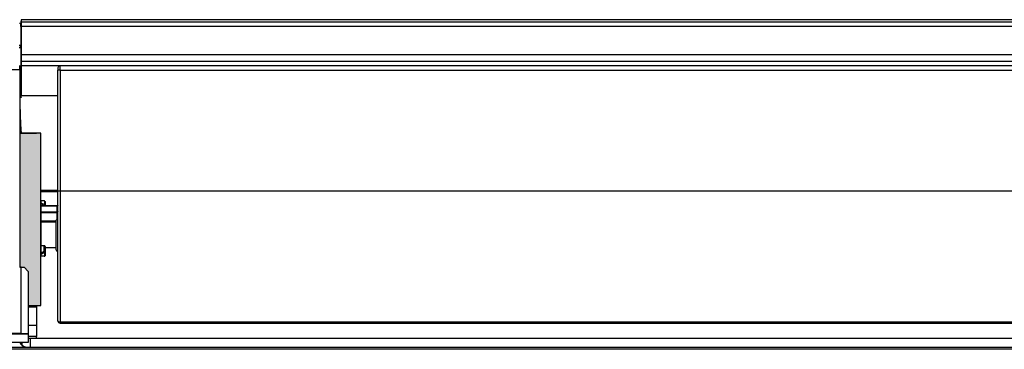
# Model space of a CAD drawing. Header units: millimetres. Extents: x 70863 to 97198, y -18528 to 3008.
# Tile 128 of 148: x 87262 to 87286, y -6591 to -6583. Entities that reach past the tile are written whole.
import ezdxf

# ---------------------------------------------------------------- set-up
doc = ezdxf.new("R2010")
doc.units = ezdxf.units.MM
doc.layers.add('wod-kan-hvac', color=3, linetype='Continuous')

# ---------------------------------------------------------------- blocks, each defined once
blk = doc.blocks.new('PY3_panel')
at = {"linetype": 'ByBlock'}
blk.add_hatch(color=0, dxfattribs=at).paths.add_polyline_path([(132.49, 579.23), (133.5, 579.23), (134.52, 578.2), (134.52, 570.1), (137.47, 570.1), (137.47, 581.81), (137.47, 594.99), (137.47, 611.1), (136.45, 611.1), (132.49, 611.1)], flags=0)
at = {"color": 0, "linetype": 'ByBlock', "lineweight": 25}
for p, q in [((132.39, 637.29), (132.76, 637.29)), ((132.86, 638.11), (132.76, 637.53)), ((132.86, 637.52), (132.76, 637.53)), ((132.86, 638.11), (132.86, 637.52)), ((515.15, 638.11), (132.86, 638.11)), ((132.86, 637.52), (132.86, 636.49)), ((515.15, 637.52), (132.86, 637.52)), ((132.75, 636.49), (132.75, 631.96)), ((132.86, 636.49), (132.75, 636.49)), ((132.86, 636.49), (132.86, 629.73)), ((515.15, 636.49), (132.86, 636.49)), ((132.75, 631.96), (132.31, 631.96)), ((132.31, 631.93), (132.77, 631.93)), ((132.77, 631.42), (132.31, 631.42)), ((132.77, 631.93), (132.75, 631.96)), ((132.77, 631.42), (132.77, 629.73)), ((132.77, 629.73), (132.72, 628.15)), ((132.86, 628.15), (132.72, 628.15)), ((132.77, 629.73), (132.86, 629.73)), ((132.86, 629.73), (132.86, 628.15)), ((515.15, 629.73), (132.86, 629.73)), ((132.86, 628.15), (132.86, 627.16)), ((515.15, 628.15), (132.86, 628.15)), ((132.49, 626.19), (15.64, 626.19)), ((132.49, 626.19), (132.49, 579.23)), ((132.71, 626.52), (132.85, 627.16)), ((132.71, 626.52), (132.71, 619.87)), ((132.86, 627.16), (132.85, 627.16)), ((132.86, 627.16), (132.86, 620.03)), ((515.15, 627.16), (132.86, 627.16)), ((141.57, 626.63), (141.57, 626.12)), ((141.57, 597.3), (141.57, 626.12)), ((142.08, 626.12), (141.57, 626.12)), ((142.08, 626.12), (142.08, 627.14)), ((505.92, 627.14), (142.08, 627.14)), ((142.08, 626.12), (142.08, 597.3)), ((142.08, 626.12), (505.92, 626.12)), ((132.49, 619.87), (132.71, 619.87)), ((132.86, 619.57), (132.51, 619.57)), ((132.71, 619.87), (132.86, 619.57)), ((141.57, 620.03), (132.86, 620.03)), ((132.49, 611.1), (136.45, 611.1)), ((132.79, 611.36), (132.79, 611.1)), ((141.57, 597.49), (137.47, 597.49)), ((141.57, 597.17), (137.47, 597.17)), ((142.08, 597.3), (141.57, 597.3)), ((141.57, 566.46), (141.57, 597.3)), ((505.92, 597.3), (142.08, 597.3)), ((142.08, 597.3), (142.08, 566.15)), ((137.47, 594.99), (137.47, 581.81)), ((138.29, 594.99), (137.47, 594.99)), ((138.44, 594.04), (138.44, 594.93)), ((138.5, 594.78), (138.5, 593.94)), ((137.9, 594), (137.47, 594.15)), ((137.9, 594), (137.47, 593.99)), ((141.37, 593.84), (137.47, 593.79)), ((139.32, 593.74), (137.47, 593.72)), ((137.47, 592.4), (141.37, 592.39)), ((138.25, 593.8), (137.9, 594)), ((138.5, 593.94), (138.5, 593.8)), ((140.96, 593.76), (139.32, 593.74)), ((141.37, 593.77), (140.96, 593.76)), ((141.37, 592.39), (141.37, 593.77)), ((141.41, 593.77), (141.37, 593.77)), ((141.41, 592.39), (141.37, 592.39)), ((141.45, 593.78), (141.41, 593.77)), ((141.45, 592.4), (141.41, 592.39)), ((141.47, 593.87), (141.43, 593.85)), ((141.48, 593.79), (141.45, 593.78)), ((141.48, 592.41), (141.45, 592.4)), ((141.51, 593.81), (141.48, 593.79)), ((141.51, 592.42), (141.48, 592.41)), ((141.54, 593.83), (141.51, 593.81)), ((141.54, 592.44), (141.51, 592.42)), ((141.56, 593.85), (141.54, 593.83)), ((141.56, 592.45), (141.54, 592.44)), ((141.57, 593.87), (141.56, 593.85)), ((141.57, 592.47), (141.56, 592.45)), ((141.57, 593.9), (141.57, 593.87)), ((141.57, 592.49), (141.57, 592.47)), ((141.37, 592.12), (137.47, 592.13)), ((141.16, 583.37), (141.16, 590.39)), ((141.37, 590.63), (141.37, 592.12)), ((139.11, 589.95), (137.47, 589.96)), ((140.75, 589.94), (139.11, 589.95)), ((141.16, 589.94), (140.75, 589.94)), ((141.57, 587.61), (141.53, 587.61)), ((141.57, 587.42), (141.53, 587.42)), ((141.53, 586.01), (141.57, 586.01)), ((138.29, 584.33), (137.47, 584.34)), ((138.29, 584.3), (137.47, 584.3)), ((137.9, 582.8), (138.29, 583.03)), ((138.29, 583.03), (138.29, 584.3)), ((138.5, 584.13), (138.5, 582.86)), ((138.5, 583.91), (141.16, 583.89)), ((141.17, 583.28), (141.16, 583.37)), ((141.18, 583.25), (141.17, 583.28)), ((137.47, 582.81), (137.9, 582.8)), ((138.29, 581.82), (137.47, 581.81)), ((138.44, 581.88), (138.44, 582.76)), ((138.5, 582.86), (138.5, 582.02)), ((132.81, 579.23), (132.49, 579.23)), ((132.81, 563.43), (132.81, 579.23)), ((132.81, 579.23), (133.5, 579.23)), ((133.5, 579.23), (134.52, 578.2)), ((134.52, 578.2), (134.52, 563.37)), ((136.45, 569.74), (134.52, 569.74)), ((136.45, 570.1), (136.45, 569.74)), ((136.45, 569.74), (136.45, 565.34)), ((136.45, 565.34), (134.52, 565.34)), ((136.45, 565.34), (136.45, 562.76)), ((141.58, 566.4), (141.57, 566.46)), ((141.61, 566.34), (141.58, 566.4)), ((141.66, 566.28), (141.61, 566.34)), ((141.72, 566.24), (141.66, 566.28)), ((141.8, 566.2), (141.72, 566.24)), ((141.89, 566.17), (141.8, 566.2)), ((141.98, 566.15), (141.89, 566.17)), ((142.08, 566.15), (141.98, 566.15)), ((505.92, 566.15), (142.08, 566.15)), ((142.08, 565.94), (142.08, 566.15)), ((142.08, 565.94), (505.92, 565.94)), ((132.81, 563.43), (81.61, 563.43)), ((134.49, 563.29), (81.61, 563.29)), ((134.52, 563.37), (132.81, 563.43)), ((134.52, 563.37), (134.49, 563.29)), ((134.49, 563.29), (134.49, 561.34)), ((136.45, 562.76), (134.49, 562.76)), ((512.98, 562.27), (135.03, 562.27)), ((135.03, 560.22), (135.03, 562.27)), ((136.45, 562.27), (136.45, 562.76)), ((84.69, 560.22), (563.32, 560.22)), ((84.71, 560.2), (563.3, 560.2)), ((563.3, 559.69), (84.71, 559.69)), ((134.49, 561.34), (129.7, 561.34)), ((134.47, 561.29), (129.88, 561.29)), ((132.9, 561.29), (132.9, 560.78)), ((132.98, 561.29), (132.98, 560.71)), ((134.47, 561.29), (134.49, 561.34))]:
    blk.add_line(p, q, dxfattribs=at)
at = {"color": 0, "linetype": 'ByBlock'}
for p, q in [((137.47, 611.1), (132.49, 611.1)), ((132.49, 611.1), (132.49, 579.23)), ((137.47, 611.1), (132.49, 611.1)), ((132.49, 611.1), (132.49, 579.23)), ((137.47, 570.1), (137.47, 611.1)), ((137.47, 570.1), (137.47, 611.1)), ((132.49, 579.23), (133.5, 579.23)), ((132.49, 579.23), (133.5, 579.23)), ((133.5, 579.23), (134.52, 578.2)), ((133.5, 579.23), (134.52, 578.2)), ((134.52, 578.2), (134.52, 570.1)), ((134.52, 578.2), (134.52, 570.1)), ((134.52, 570.1), (137.47, 570.1)), ((134.52, 570.1), (137.47, 570.1))]:
    blk.add_line(p, q, dxfattribs=at)
at = {"color": 0, "linetype": 'ByBlock', "lineweight": 25}
for centre, radius, start, end in [((142.08, 626.63), 0.512, 90, 180), ((137.74, 594.26), 0.305, 302.0351, 1.7731), ((138.13, 594.03), 0.303, 309.6214, 2.2679), ((138.33, 593.95), 0.167, 294.5143, 356.98), ((138.37, 593.94), 0.126, 2.9615, 58.4542), ((141.37, 594.04), 0.205, 270.7586, 359.9957), ((141.38, 591.94), 0.189, 6.1823, 94.6817), ((138.29, 584.13), 0.205, 0, 89.3612), ((143.7, 584.24), 5.4, 179.0357, 179.4289), ((138.31, 584.11), 0.189, 6.1823, 94.6817), ((138.13, 582.77), 0.305, 358.015, 58.0287), ((138.31, 582.84), 0.189, 6.1823, 94.6817), ((141.67, 583.37), 0.512, 180, 258.463), ((137.74, 582.55), 0.305, 358.2269, 57.9649), ((138.37, 582.87), 0.126, 301.5458, 357.0385), ((142.08, 566.46), 0.512, 180, 270)]:
    blk.add_arc(centre, radius, start, end, dxfattribs=at)
for centre, major_axis, ratio, start_param, end_param in [((132.77, 631.42), (0, 0.512), 0.008727, 4.712389, 6.265732), ((132.47, 626.19), (0, 1.02), 0.017455, 4.712389, 6.021386), ((132.66, 620.03), (0, 22.55), 0.008727, 4.691979, 4.712389), ((428.05, 585.51), (712.36, -5.09), 0.004004, 1.985325, 1.990991), ((135.03, 562.23), (2.05, 0), 0.017455, 1.570796, 1.837179), ((134.32, 562.22), (-1.45, -1.45), 0.999695, 5.969117, 6.850928), ((134.34, 562.24), (-1.45, -1.45), 0.999695, 5.980907, 6.906456)]:
    blk.add_ellipse(centre, major_axis=major_axis, ratio=ratio, start_param=start_param, end_param=end_param, dxfattribs=at)
for points in [[(132.75, 636.49), (132.75, 636.76), (132.75, 637.02), (132.76, 637.29)], [(132.72, 628.15), (132.72, 628.03), (132.72, 627.92), (132.71, 627.8)], [(132.71, 627.8), (132.71, 627.69), (132.71, 627.58), (132.71, 627.48)], [(132.71, 627.48), (132.71, 627.37), (132.71, 627.26), (132.71, 627.16)], [(132.71, 627.16), (132.71, 627.06), (132.71, 626.97), (132.71, 626.87)], [(132.71, 626.87), (132.71, 626.75), (132.71, 626.64), (132.71, 626.52)]]:
    blk.add_open_spline(points, degree=3, dxfattribs=at)
for points, knots in [([(132.76, 637.53), (132.76, 637.51), (132.76, 637.49), (132.76, 637.45), (132.76, 637.43), (132.76, 637.37), (132.76, 637.33), (132.76, 637.29)], [0, 0, 0, 0, 0.25, 0.25, 0.5, 0.5, 1, 1, 1, 1]), ([(132.51, 619.57), (132.51, 619.41), (132.51, 619.1), (132.52, 618.65), (132.52, 618.22), (132.53, 617.83), (132.54, 617.22), (132.55, 616.4), (132.58, 615.42), (132.61, 614.53), (132.64, 613.69), (132.69, 612.89), (132.74, 612.11), (132.77, 611.61), (132.79, 611.36)], [0, 0, 0, 0, 0.057106, 0.110704, 0.160797, 0.207382, 0.250461, 0.380286, 0.499743, 0.604945, 0.707564, 0.807608, 0.905084, 1, 1, 1, 1]), ([(132.49, 611.31), (132.53, 611.32), (132.62, 611.35), (132.73, 611.36), (132.79, 611.36)], [0, 0, 0, 0, 0.456157, 1, 1, 1, 1]), ([(138.44, 594.93), (138.43, 594.94), (138.4, 594.96), (138.36, 594.98), (138.32, 594.99), (138.3, 594.99), (138.29, 594.99)], [0, 0, 0, 0, 0.172133, 0.422321, 0.91395, 1, 1, 1, 1]), ([(138.44, 594.93), (138.45, 594.91), (138.48, 594.87), (138.5, 594.82), (138.5, 594.79), (138.5, 594.78), (138.5, 594.78)], [0, 0, 0, 0, 0.437636, 0.874722, 0.977548, 1, 1, 1, 1]), ([(137.47, 594.47), (137.52, 594.47), (137.7, 594.44), (137.9, 594.34), (138.05, 594.27)], [0, 0, 0, 0, 0.271909, 1, 1, 1, 1]), ([(138.05, 594.27), (138.14, 594.21), (138.27, 594.14), (138.4, 594.06), (138.44, 594.04)], [0, 0, 0, 0, 0.736455, 1, 1, 1, 1]), ([(141.37, 592.39), (141.37, 592.37), (141.37, 592.33), (141.37, 592.26), (141.37, 592.19), (141.37, 592.15), (141.37, 592.13), (141.37, 592.12)], [0, 0, 0, 0, 0.229708, 0.459405, 0.689092, 0.918785, 1, 1, 1, 1]), ([(141.37, 590.63), (141.34, 590.62), (141.27, 590.58), (141.19, 590.5), (141.16, 590.43), (141.16, 590.39), (141.16, 590.39)], [0, 0, 0, 0, 0.243164, 0.60016, 0.963688, 1, 1, 1, 1]), ([(141.57, 590.49), (141.57, 590.51), (141.57, 590.55), (141.53, 590.6), (141.49, 590.64), (141.44, 590.65), (141.39, 590.64), (141.37, 590.63), (141.37, 590.63)], [0, 0, 0, 0, 0.1991, 0.398659, 0.587203, 0.762818, 0.942507, 1, 1, 1, 1]), ([(137.47, 582.65), (137.47, 582.65), (137.61, 582.68), (137.76, 582.74), (137.9, 582.8)], [0, 0, 0, 0, 0.013483, 1, 1, 1, 1]), ([(138.05, 582.54), (137.9, 582.46), (137.7, 582.36), (137.52, 582.34), (137.47, 582.33)], [0, 0, 0, 0, 0.728091, 1, 1, 1, 1]), ([(138.44, 582.76), (138.36, 582.72), (138.23, 582.64), (138.1, 582.57), (138.05, 582.54)], [0, 0, 0, 0, 0.582768, 1, 1, 1, 1]), ([(138.29, 581.82), (138.32, 581.82), (138.35, 581.82), (138.39, 581.84), (138.42, 581.86), (138.43, 581.87), (138.44, 581.88)], [0, 0, 0, 0, 0.533587, 0.759932, 0.934563, 1, 1, 1, 1]), ([(138.5, 582.02), (138.5, 582.02), (138.5, 582.01), (138.5, 581.98), (138.48, 581.93), (138.45, 581.89), (138.44, 581.88)], [0, 0, 0, 0, 0.022452, 0.125278, 0.562364, 1, 1, 1, 1])]:
    blk.add_open_spline(points, degree=3, knots=knots, dxfattribs=at)

msp = doc.modelspace()

# ---------------------------------------------------------------- block references
at = {"layer": 'wod-kan-hvac', "color": 96, "xscale": 0.09999999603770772, "yscale": 0.09999999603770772, "zscale": 0.09999999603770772}
msp.add_blockref('PY3_panel', (87248.925, -6647.073, 1268.675), dxfattribs=at)

doc.saveas('drawing.dxf')
